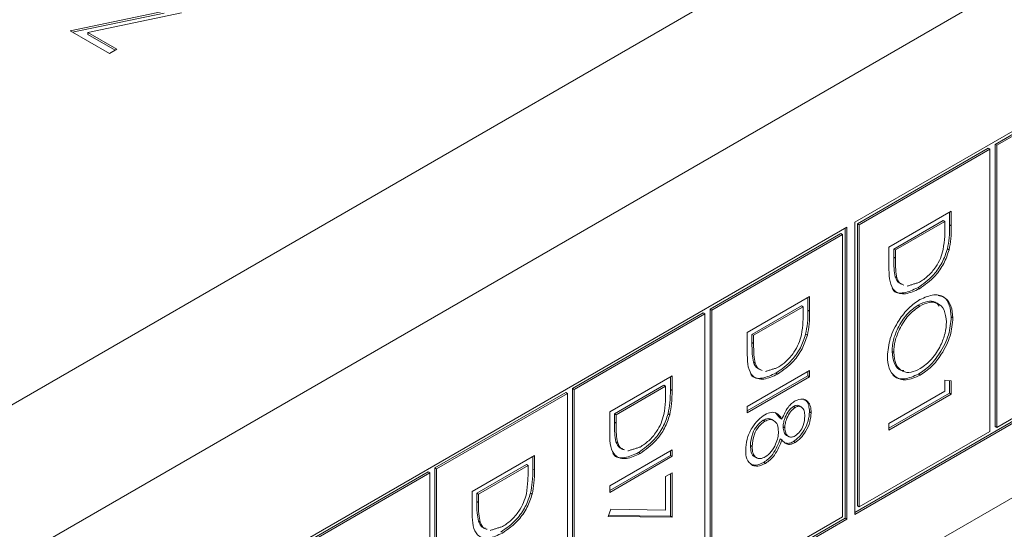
# Model space of a CAD drawing. Header units: inches. Extents: x 0.2 to 16.3, y 0.2 to 11.5.
# Tile 15 of 73: x 3.236 to 3.779, y 1.608 to 1.889. Entities that reach past the tile are written whole.
import ezdxf

# ---------------------------------------------------------------- set-up
doc = ezdxf.new("R2010")
doc.units = ezdxf.units.IN
doc.header["$MEASUREMENT"] = 0

msp = doc.modelspace()

# ---------------------------------------------------------------- linework, layer by layer
at = {"color": 7, "linetype": 'Continuous', "lineweight": 15}
for p, q in [((2.70836, 1.37407), (4.55438, 2.43976)), ((4.59162, 2.37526), (2.7456, 1.30957)), ((4.3046, 2.12777), (3.69686, 1.77693)), ((3.69686, 1.61706), (4.30367, 1.96736)), ((3.69686, 1.61599), (4.3046, 1.96683)), ((2.93935, 1.13781), (4.30878, 1.92836)), ((3.26419, 1.88249), (3.31593, 1.89333)), ((3.26556, 1.8817), (3.31593, 1.89226)), ((3.32564, 1.89237), (3.2739, 1.88154)), ((3.28585, 1.86999), (3.26419, 1.88249)), ((3.2739, 1.88154), (3.28988, 1.87231)), ((3.2739, 1.88046), (3.2739, 1.88154)), ((3.2739, 1.88046), (3.28895, 1.87178)), ((3.28988, 1.87231), (3.28585, 1.86999)), ((3.84622, 1.86151), (3.77414, 1.81989)), ((3.84715, 1.86097), (3.77507, 1.81936)), ((3.77414, 1.81989), (3.77414, 1.66439)), ((3.77414, 1.81989), (3.77507, 1.81936)), ((3.77507, 1.81936), (3.77507, 1.66386)), ((3.77038, 1.81772), (3.69829, 1.77611)), ((3.7713, 1.81719), (3.69922, 1.77557)), ((3.77038, 1.81772), (3.7713, 1.81719)), ((3.7713, 1.66168), (3.7713, 1.81719)), ((3.71565, 1.7632), (3.75002, 1.78305)), ((3.7491, 1.78251), (3.7491, 1.77557)), ((3.75002, 1.78305), (3.75002, 1.77503)), ((3.69686, 1.77693), (3.69686, 1.61599)), ((3.69829, 1.77611), (3.69829, 1.62061)), ((3.69829, 1.77611), (3.69922, 1.77557)), ((3.69922, 1.77557), (3.69922, 1.62007)), ((3.74557, 1.77799), (3.71825, 1.76221)), ((3.7465, 1.77745), (3.71918, 1.76168)), ((3.74557, 1.77799), (3.7465, 1.77745)), ((3.7465, 1.77466), (3.7465, 1.77745)), ((3.7491, 1.77557), (3.75002, 1.77503)), ((3.69239, 1.7743), (2.93366, 1.3363)), ((3.6891, 1.77075), (3.61702, 1.72914)), ((3.69003, 1.77022), (3.61795, 1.7286)), ((3.6891, 1.77075), (3.69003, 1.77022)), ((3.69003, 1.61471), (3.69003, 1.77022)), ((3.69146, 1.61389), (3.69146, 1.77376)), ((3.69239, 1.61335), (3.69239, 1.7743)), ((3.71565, 1.7509), (3.71565, 1.7632)), ((3.71825, 1.76221), (3.71825, 1.75766)), ((3.71825, 1.76221), (3.71918, 1.76168)), ((3.71918, 1.76168), (3.71918, 1.75712)), ((3.74786, 1.76226), (3.74878, 1.76172)), ((3.71825, 1.75766), (3.71918, 1.75712)), ((3.71912, 1.74681), (3.72005, 1.74628)), ((3.73148, 1.74084), (3.7324, 1.74031)), ((3.63751, 1.71619), (3.67188, 1.73604)), ((3.67095, 1.7355), (3.67095, 1.72856)), ((3.67188, 1.73604), (3.67188, 1.72802)), ((3.61326, 1.72697), (3.54117, 1.68535)), ((3.61418, 1.72643), (3.5421, 1.68482)), ((3.61326, 1.72697), (3.61418, 1.72643)), ((3.61418, 1.57093), (3.61418, 1.72643)), ((3.61702, 1.72914), (3.61702, 1.57364)), ((3.61702, 1.72914), (3.61795, 1.7286)), ((3.61795, 1.7286), (3.61795, 1.5731)), ((3.66743, 1.73097), (3.64011, 1.7152)), ((3.66836, 1.73044), (3.64103, 1.71467)), ((3.66743, 1.73097), (3.66836, 1.73044)), ((3.66836, 1.72765), (3.66836, 1.73044)), ((3.67095, 1.72856), (3.67188, 1.72802)), ((3.73177, 1.73134), (3.7327, 1.73081)), ((3.74998, 1.72481), (3.75091, 1.72427)), ((3.63751, 1.70389), (3.63751, 1.71619)), ((3.64011, 1.7152), (3.64011, 1.71064)), ((3.64011, 1.7152), (3.64103, 1.71467)), ((3.64011, 1.71064), (3.64103, 1.71011)), ((3.64103, 1.71467), (3.64103, 1.71011)), ((3.66971, 1.71525), (3.67064, 1.71471)), ((3.71737, 1.70581), (3.71829, 1.70527)), ((3.77507, 1.66386), (3.84715, 1.70547)), ((3.64098, 1.6998), (3.64191, 1.69927)), ((3.63751, 1.67548), (3.67188, 1.69532)), ((3.65333, 1.69383), (3.65426, 1.69329)), ((3.67095, 1.69479), (3.67095, 1.6923)), ((3.67188, 1.69532), (3.67188, 1.69176)), ((3.56166, 1.67241), (3.59603, 1.69225)), ((3.5951, 1.69171), (3.5951, 1.68477)), ((3.59603, 1.69225), (3.59603, 1.68423)), ((3.67095, 1.6923), (3.63751, 1.67299)), ((3.67188, 1.69176), (3.63751, 1.67192)), ((3.67095, 1.6923), (3.67188, 1.69176)), ((3.73192, 1.69327), (3.73285, 1.69273)), ((3.7465, 1.68992), (3.75002, 1.68963)), ((3.7465, 1.68382), (3.7465, 1.68992)), ((3.7491, 1.6897), (3.7491, 1.68282)), ((3.75002, 1.68963), (3.75002, 1.68229)), ((3.53741, 1.68318), (3.46532, 1.64157)), ((3.53741, 1.68318), (3.53834, 1.68264)), ((3.54117, 1.68535), (3.54117, 1.52985)), ((3.54117, 1.68535), (3.5421, 1.68482)), ((3.5421, 1.68482), (3.5421, 1.52931)), ((3.59158, 1.68719), (3.56426, 1.67141)), ((3.59251, 1.68665), (3.56518, 1.67088)), ((3.59158, 1.68719), (3.59251, 1.68665)), ((3.59251, 1.68386), (3.59251, 1.68665)), ((3.5951, 1.68477), (3.59603, 1.68423)), ((3.71565, 1.66601), (3.7465, 1.68382)), ((3.53834, 1.68264), (3.46625, 1.64103)), ((3.53834, 1.52714), (3.53834, 1.68264)), ((3.7491, 1.68282), (3.71565, 1.66352)), ((3.75002, 1.68229), (3.71565, 1.66245)), ((3.7491, 1.68282), (3.75002, 1.68229)), ((3.56166, 1.66011), (3.56166, 1.67241)), ((3.63751, 1.67192), (3.63751, 1.67548)), ((3.66297, 1.67547), (3.66389, 1.67494)), ((3.67183, 1.67252), (3.67276, 1.67199)), ((3.56426, 1.67141), (3.56426, 1.66686)), ((3.56426, 1.67141), (3.56518, 1.67088)), ((3.56426, 1.66686), (3.56518, 1.66632)), ((3.56518, 1.67088), (3.56518, 1.66632)), ((3.59387, 1.67146), (3.59479, 1.67092)), ((3.64621, 1.66783), (3.64713, 1.6673)), ((3.65573, 1.66906), (3.65666, 1.66853)), ((3.65729, 1.66418), (3.65822, 1.66365)), ((3.69922, 1.62007), (3.7713, 1.66168)), ((3.71565, 1.66245), (3.71565, 1.66601)), ((3.77414, 1.66439), (3.77507, 1.66386)), ((3.56513, 1.65602), (3.56606, 1.65548)), ((3.65573, 1.6576), (3.65666, 1.65706)), ((3.66292, 1.65611), (3.66385, 1.65557)), ((3.56166, 1.6317), (3.59603, 1.65154)), ((3.5951, 1.651), (3.5951, 1.64851)), ((3.59603, 1.65154), (3.59603, 1.64798)), ((3.63922, 1.6539), (3.64015, 1.65336)), ((3.48581, 1.62862), (3.52018, 1.64846)), ((3.51926, 1.64793), (3.51926, 1.64098)), ((3.52018, 1.64846), (3.52018, 1.64045)), ((3.5951, 1.64851), (3.56166, 1.6292)), ((3.59603, 1.64798), (3.56166, 1.62813)), ((3.57748, 1.65004), (3.57841, 1.64951)), ((3.5951, 1.64851), (3.59603, 1.64798)), ((3.46532, 1.64157), (3.46532, 1.48606)), ((3.46532, 1.64157), (3.46625, 1.64103)), ((3.46625, 1.64103), (3.46625, 1.48553)), ((3.51573, 1.6434), (3.48841, 1.62763)), ((3.51666, 1.64287), (3.48934, 1.62709)), ((3.51573, 1.6434), (3.51666, 1.64287)), ((3.51666, 1.64007), (3.51666, 1.64287)), ((3.51926, 1.64098), (3.52018, 1.64045)), ((3.64659, 1.64465), (3.64752, 1.64411)), ((3.46156, 1.63939), (3.38947, 1.59778)), ((3.46249, 1.63886), (3.3904, 1.59724)), ((3.46156, 1.63939), (3.46249, 1.63886)), ((3.46249, 1.48336), (3.46249, 1.63886)), ((3.59251, 1.63678), (3.59603, 1.63882)), ((3.59251, 1.61838), (3.59251, 1.63678)), ((3.5951, 1.63828), (3.5951, 1.61493)), ((3.59603, 1.63882), (3.59603, 1.61439)), ((3.48581, 1.61632), (3.48581, 1.62862)), ((3.56166, 1.62813), (3.56166, 1.6317)), ((3.48841, 1.62763), (3.48841, 1.62307)), ((3.48841, 1.62763), (3.48934, 1.62709)), ((3.48934, 1.62709), (3.48934, 1.62254)), ((3.51802, 1.62767), (3.51895, 1.62714)), ((3.48841, 1.62307), (3.48934, 1.62254)), ((3.56078, 1.6149), (3.56224, 1.61883)), ((3.56224, 1.61883), (3.59251, 1.61838)), ((3.69829, 1.62061), (3.69922, 1.62007)), ((2.93366, 1.17642), (3.69146, 1.61389)), ((2.93366, 1.17535), (3.69239, 1.61335)), ((3.59603, 1.61439), (3.56078, 1.6149)), ((3.5951, 1.61493), (3.56097, 1.61542)), ((3.5951, 1.61493), (3.59603, 1.61439)), ((3.61795, 1.5731), (3.69003, 1.61471)), ((3.69146, 1.61389), (3.69239, 1.61335)), ((3.48928, 1.61223), (3.49021, 1.61169))]:
    msp.add_line(p, q, dxfattribs=at)
for points, knots in [([(3.7491, 1.77557), (3.74909, 1.77318), (3.74909, 1.76892), (3.74823, 1.76429), (3.74786, 1.76226)], [0, 0, 0, 0, 0.560444, 1, 1, 1, 1]), ([(3.74553, 1.76191), (3.74588, 1.76436), (3.74649, 1.76876), (3.7465, 1.77285), (3.7465, 1.77466)], [0, 0, 0, 0, 0.559543, 1, 1, 1, 1]), ([(3.75002, 1.77503), (3.75002, 1.77265), (3.75002, 1.76839), (3.74916, 1.76376), (3.74878, 1.76172)], [0, 0, 0, 0, 0.560444, 1, 1, 1, 1]), ([(3.74786, 1.76226), (3.74701, 1.75975), (3.74531, 1.75473), (3.73952, 1.74647), (3.73452, 1.74298), (3.73148, 1.74084)], [0, 0, 0, 0, 0.280265, 0.560714, 1, 1, 1, 1]), ([(3.74878, 1.76172), (3.74794, 1.75921), (3.74624, 1.75419), (3.74045, 1.74594), (3.73545, 1.74244), (3.7324, 1.74031)], [0, 0, 0, 0, 0.280265, 0.560714, 1, 1, 1, 1]), ([(3.73241, 1.74387), (3.73402, 1.74493), (3.73723, 1.74704), (3.74128, 1.75184), (3.74418, 1.75702), (3.74508, 1.76028), (3.74553, 1.76191)], [0, 0, 0, 0, 0.280177, 0.559764, 0.779797, 1, 1, 1, 1]), ([(3.71825, 1.75766), (3.71824, 1.75552), (3.71823, 1.75169), (3.71885, 1.7483), (3.71912, 1.74681)], [0, 0, 0, 0, 0.560426, 1, 1, 1, 1]), ([(3.71918, 1.75712), (3.71917, 1.75498), (3.71916, 1.75116), (3.71978, 1.74777), (3.72005, 1.74628)], [0, 0, 0, 0, 0.560426, 1, 1, 1, 1]), ([(3.7324, 1.74031), (3.72982, 1.73911), (3.72467, 1.73671), (3.71852, 1.7383), (3.71583, 1.74398), (3.71571, 1.74859), (3.71565, 1.7509)], [0, 0, 0, 0, 0.2801238, 0.5592476, 0.7788364, 1, 1, 1, 1]), ([(3.71912, 1.74681), (3.71968, 1.74548), (3.7205, 1.7435), (3.72233, 1.74305), (3.72293, 1.7429)], [0, 0, 0, 0, 0.670581, 1, 1, 1, 1]), ([(3.72005, 1.74628), (3.7206, 1.74495), (3.72143, 1.74296), (3.72326, 1.74252), (3.72386, 1.74237)], [0, 0, 0, 0, 0.670581, 1, 1, 1, 1]), ([(3.73148, 1.74084), (3.72895, 1.73971), (3.72392, 1.73745), (3.71865, 1.73794), (3.71754, 1.74032), (3.71743, 1.74056)], [0, 0, 0, 0, 0.474835, 0.947975, 1, 1, 1, 1]), ([(3.71477, 1.70309), (3.71506, 1.70634), (3.71565, 1.71283), (3.72051, 1.72248), (3.72641, 1.7301), (3.73059, 1.73294), (3.73269, 1.73436)], [0, 0, 0, 0, 0.279663, 0.559354, 0.779636, 1, 1, 1, 1]), ([(3.74329, 1.73081), (3.74265, 1.73159), (3.74109, 1.73349), (3.73686, 1.7337), (3.73347, 1.73213), (3.73177, 1.73134)], [0, 0, 0, 0, 0.255705, 0.627776, 1, 1, 1, 1]), ([(3.73269, 1.73436), (3.73534, 1.73553), (3.74064, 1.73786), (3.74668, 1.73591), (3.75028, 1.73113), (3.7507, 1.72656), (3.75091, 1.72427)], [0, 0, 0, 0, 0.2797306, 0.559327, 0.7796806, 1, 1, 1, 1]), ([(3.74738, 1.72206), (3.7471, 1.7244), (3.74653, 1.72909), (3.74271, 1.73261), (3.73784, 1.73323), (3.73441, 1.73162), (3.7327, 1.73081)], [0, 0, 0, 0, 0.279627, 0.55935, 0.77963, 1, 1, 1, 1]), ([(3.74271, 1.73653), (3.74379, 1.73634), (3.74662, 1.73585), (3.74931, 1.73156), (3.74975, 1.72706), (3.74998, 1.72481)], [0, 0, 0, 0, 0.236005, 0.618032, 1, 1, 1, 1]), ([(3.66739, 1.71489), (3.66774, 1.71735), (3.66835, 1.72174), (3.66835, 1.72584), (3.66836, 1.72765)], [0, 0, 0, 0, 0.5595418, 1, 1, 1, 1]), ([(3.67095, 1.72856), (3.67095, 1.72617), (3.67095, 1.72191), (3.67009, 1.71728), (3.66971, 1.71525)], [0, 0, 0, 0, 0.560445, 1, 1, 1, 1]), ([(3.67188, 1.72802), (3.67188, 1.72563), (3.67187, 1.72137), (3.67102, 1.71674), (3.67064, 1.71471)], [0, 0, 0, 0, 0.560445, 1, 1, 1, 1]), ([(3.73177, 1.73134), (3.72961, 1.72979), (3.72527, 1.72668), (3.7206, 1.71919), (3.71779, 1.71194), (3.71751, 1.70785), (3.71737, 1.70581)], [0, 0, 0, 0, 0.279416, 0.559076, 0.779478, 1, 1, 1, 1]), ([(3.7327, 1.73081), (3.73053, 1.72925), (3.7262, 1.72615), (3.72153, 1.71865), (3.71871, 1.7114), (3.71843, 1.70732), (3.71829, 1.70527)], [0, 0, 0, 0, 0.279416, 0.559076, 0.779478, 1, 1, 1, 1]), ([(3.74998, 1.72481), (3.74969, 1.72153), (3.74913, 1.71499), (3.74425, 1.70522), (3.73826, 1.69754), (3.73404, 1.69469), (3.73192, 1.69327)], [0, 0, 0, 0, 0.279767, 0.559358, 0.779571, 1, 1, 1, 1]), ([(3.75091, 1.72427), (3.75062, 1.721), (3.75006, 1.71445), (3.74518, 1.70468), (3.73919, 1.697), (3.73497, 1.69415), (3.73285, 1.69273)], [0, 0, 0, 0, 0.279767, 0.559358, 0.779571, 1, 1, 1, 1]), ([(3.73286, 1.6963), (3.73504, 1.69786), (3.7394, 1.70099), (3.74414, 1.70855), (3.74687, 1.71585), (3.74721, 1.71999), (3.74738, 1.72206)], [0, 0, 0, 0, 0.279468, 0.55887, 0.779516, 1, 1, 1, 1]), ([(3.64011, 1.71064), (3.6401, 1.7085), (3.64009, 1.70468), (3.64071, 1.70129), (3.64098, 1.6998)], [0, 0, 0, 0, 0.560427, 1, 1, 1, 1]), ([(3.64103, 1.71011), (3.64103, 1.70797), (3.64102, 1.70415), (3.64164, 1.70076), (3.64191, 1.69927)], [0, 0, 0, 0, 0.560427, 1, 1, 1, 1]), ([(3.66971, 1.71525), (3.66887, 1.71274), (3.66717, 1.70772), (3.66138, 1.69946), (3.65638, 1.69596), (3.65333, 1.69383)], [0, 0, 0, 0, 0.280264, 0.560714, 1, 1, 1, 1]), ([(3.67064, 1.71471), (3.66979, 1.7122), (3.6681, 1.70718), (3.6623, 1.69892), (3.65731, 1.69543), (3.65426, 1.69329)], [0, 0, 0, 0, 0.280264, 0.560714, 1, 1, 1, 1]), ([(3.65427, 1.69686), (3.65588, 1.69792), (3.65909, 1.70003), (3.66314, 1.70483), (3.66603, 1.71001), (3.66694, 1.71326), (3.66739, 1.71489)], [0, 0, 0, 0, 0.2801778, 0.559765, 0.7797967, 1, 1, 1, 1]), ([(3.71737, 1.70581), (3.71763, 1.70348), (3.71817, 1.69882), (3.72098, 1.69534), (3.72332, 1.69523), (3.72376, 1.69521)], [0, 0, 0, 0, 0.448643, 0.896853, 1, 1, 1, 1]), ([(3.71829, 1.70527), (3.71854, 1.70289), (3.71904, 1.69814), (3.7228, 1.69447), (3.72771, 1.69387), (3.73114, 1.69549), (3.73286, 1.6963)], [0, 0, 0, 0, 0.279829, 0.559389, 0.779653, 1, 1, 1, 1]), ([(3.65426, 1.69329), (3.65168, 1.6921), (3.64653, 1.6897), (3.64038, 1.69129), (3.63769, 1.69697), (3.63757, 1.70158), (3.63751, 1.70389)], [0, 0, 0, 0, 0.280124, 0.559248, 0.778837, 1, 1, 1, 1]), ([(3.64098, 1.6998), (3.64153, 1.69847), (3.64236, 1.69649), (3.64419, 1.69604), (3.64479, 1.69589)], [0, 0, 0, 0, 0.67058, 1, 1, 1, 1]), ([(3.64191, 1.69927), (3.64246, 1.69794), (3.64329, 1.69595), (3.64512, 1.6955), (3.64572, 1.69536)], [0, 0, 0, 0, 0.67058, 1, 1, 1, 1]), ([(3.73285, 1.69273), (3.73018, 1.69154), (3.72485, 1.68916), (3.71894, 1.6914), (3.7153, 1.69614), (3.71495, 1.70078), (3.71477, 1.70309)], [0, 0, 0, 0, 0.27963, 0.559342, 0.779597, 1, 1, 1, 1]), ([(3.65333, 1.69383), (3.65081, 1.6927), (3.64577, 1.69044), (3.64051, 1.69093), (3.63939, 1.69331), (3.63928, 1.69355)], [0, 0, 0, 0, 0.4748347, 0.9479748, 1, 1, 1, 1]), ([(3.73192, 1.69327), (3.7293, 1.69213), (3.72407, 1.68986), (3.71909, 1.69095), (3.71768, 1.69307), (3.71754, 1.69327)], [0, 0, 0, 0, 0.475179, 0.950497, 1, 1, 1, 1]), ([(3.59154, 1.67111), (3.59189, 1.67356), (3.5925, 1.67796), (3.59251, 1.68206), (3.59251, 1.68386)], [0, 0, 0, 0, 0.5595418, 1, 1, 1, 1]), ([(3.5951, 1.68477), (3.5951, 1.68238), (3.5951, 1.67812), (3.59424, 1.67349), (3.59387, 1.67146)], [0, 0, 0, 0, 0.560445, 1, 1, 1, 1]), ([(3.59603, 1.68423), (3.59603, 1.68185), (3.59603, 1.67759), (3.59517, 1.67296), (3.59479, 1.67092)], [0, 0, 0, 0, 0.560445, 1, 1, 1, 1]), ([(3.65666, 1.66853), (3.65764, 1.6708), (3.659, 1.67396), (3.66189, 1.67714), (3.66326, 1.67807), (3.66394, 1.67853)], [0, 0, 0, 0, 0.557753, 0.778932, 1, 1, 1, 1]), ([(3.66394, 1.67853), (3.66532, 1.67904), (3.66807, 1.68007), (3.67093, 1.67844), (3.6725, 1.67561), (3.67267, 1.6732), (3.67276, 1.67199)], [0, 0, 0, 0, 0.278806, 0.558458, 0.779159, 1, 1, 1, 1]), ([(3.66871, 1.67919), (3.66916, 1.67903), (3.67046, 1.67854), (3.67154, 1.67608), (3.67174, 1.67371), (3.67183, 1.67252)], [0, 0, 0, 0, 0.2106, 0.605176, 1, 1, 1, 1]), ([(3.64724, 1.67092), (3.64839, 1.67145), (3.65068, 1.67252), (3.65425, 1.67191), (3.65574, 1.66981), (3.65666, 1.66853)], [0, 0, 0, 0, 0.279986, 0.559902, 1, 1, 1, 1]), ([(3.66297, 1.67547), (3.66205, 1.67473), (3.66022, 1.67322), (3.65849, 1.66987), (3.65745, 1.66679), (3.65734, 1.66505), (3.65729, 1.66418)], [0, 0, 0, 0, 0.277721, 0.558224, 0.779071, 1, 1, 1, 1]), ([(3.66389, 1.67494), (3.66298, 1.67419), (3.66115, 1.67269), (3.65942, 1.66933), (3.65838, 1.66626), (3.65827, 1.66452), (3.65822, 1.66365)], [0, 0, 0, 0, 0.277721, 0.558224, 0.779071, 1, 1, 1, 1]), ([(3.67183, 1.67252), (3.67168, 1.67085), (3.67138, 1.66752), (3.66911, 1.66249), (3.66614, 1.65843), (3.66399, 1.65688), (3.66292, 1.65611)], [0, 0, 0, 0, 0.279929, 0.559623, 0.779945, 1, 1, 1, 1]), ([(3.66621, 1.67564), (3.66583, 1.67586), (3.66494, 1.67636), (3.66369, 1.6758), (3.66297, 1.67547)], [0, 0, 0, 0, 0.426303, 1, 1, 1, 1]), ([(3.66924, 1.67015), (3.66918, 1.67116), (3.66905, 1.67317), (3.66779, 1.67499), (3.66602, 1.67583), (3.6646, 1.67524), (3.66389, 1.67494)], [0, 0, 0, 0, 0.28065, 0.560566, 0.78062, 1, 1, 1, 1]), ([(3.56426, 1.66686), (3.56425, 1.66472), (3.56424, 1.6609), (3.56486, 1.65751), (3.56513, 1.65602)], [0, 0, 0, 0, 0.560427, 1, 1, 1, 1]), ([(3.59387, 1.67146), (3.59302, 1.66895), (3.59132, 1.66393), (3.58553, 1.65567), (3.58053, 1.65218), (3.57748, 1.65004)], [0, 0, 0, 0, 0.280264, 0.560714, 1, 1, 1, 1]), ([(3.59479, 1.67092), (3.59395, 1.66841), (3.59225, 1.66339), (3.58646, 1.65514), (3.58146, 1.65164), (3.57841, 1.64951)], [0, 0, 0, 0, 0.280264, 0.560714, 1, 1, 1, 1]), ([(3.57842, 1.65307), (3.58003, 1.65413), (3.58324, 1.65624), (3.58729, 1.66104), (3.59019, 1.66622), (3.59109, 1.66948), (3.59154, 1.67111)], [0, 0, 0, 0, 0.280178, 0.559764, 0.779797, 1, 1, 1, 1]), ([(3.63663, 1.65137), (3.63673, 1.65335), (3.63694, 1.65729), (3.63972, 1.66338), (3.64336, 1.66817), (3.64594, 1.67), (3.64724, 1.67092)], [0, 0, 0, 0, 0.280545, 0.559269, 0.779816, 1, 1, 1, 1]), ([(3.64621, 1.66783), (3.64506, 1.66695), (3.64276, 1.66518), (3.63974, 1.65976), (3.63942, 1.65612), (3.63922, 1.6539)], [0, 0, 0, 0, 0.279834, 0.560198, 1, 1, 1, 1]), ([(3.64713, 1.6673), (3.64599, 1.66641), (3.64369, 1.66464), (3.64066, 1.65922), (3.64035, 1.65558), (3.64015, 1.65336)], [0, 0, 0, 0, 0.279834, 0.560198, 1, 1, 1, 1]), ([(3.65112, 1.66818), (3.65043, 1.66848), (3.64903, 1.6691), (3.64716, 1.66826), (3.64621, 1.66783)], [0, 0, 0, 0, 0.487634, 1, 1, 1, 1]), ([(3.65469, 1.66153), (3.65459, 1.66286), (3.65439, 1.66553), (3.65246, 1.6677), (3.64997, 1.66854), (3.64808, 1.66771), (3.64713, 1.6673)], [0, 0, 0, 0, 0.280283, 0.560138, 0.780299, 1, 1, 1, 1]), ([(3.67276, 1.67199), (3.67261, 1.67032), (3.67231, 1.66698), (3.67004, 1.66196), (3.66707, 1.65789), (3.66492, 1.65635), (3.66385, 1.65557)], [0, 0, 0, 0, 0.279929, 0.559623, 0.779945, 1, 1, 1, 1]), ([(3.66396, 1.6592), (3.66485, 1.65992), (3.66662, 1.66137), (3.6689, 1.66562), (3.66911, 1.66843), (3.66924, 1.67015)], [0, 0, 0, 0, 0.278971, 0.559918, 1, 1, 1, 1]), ([(3.56518, 1.66632), (3.56518, 1.66418), (3.56517, 1.66036), (3.56579, 1.65697), (3.56606, 1.65548)], [0, 0, 0, 0, 0.560427, 1, 1, 1, 1]), ([(3.64746, 1.64764), (3.6486, 1.64853), (3.65089, 1.65032), (3.65316, 1.65445), (3.6545, 1.65828), (3.65463, 1.66044), (3.65469, 1.66153)], [0, 0, 0, 0, 0.278304, 0.55851, 0.779146, 1, 1, 1, 1]), ([(3.65729, 1.66418), (3.6574, 1.66322), (3.65762, 1.66128), (3.6585, 1.65971), (3.65927, 1.65953), (3.65929, 1.65953)], [0, 0, 0, 0, 0.492546, 0.984514, 1, 1, 1, 1]), ([(3.65822, 1.66365), (3.65832, 1.66265), (3.65851, 1.66066), (3.6599, 1.65891), (3.66183, 1.65836), (3.66325, 1.65892), (3.66396, 1.6592)], [0, 0, 0, 0, 0.280237, 0.560144, 0.780434, 1, 1, 1, 1]), ([(3.57841, 1.64951), (3.57583, 1.64831), (3.57068, 1.64591), (3.56453, 1.6475), (3.56184, 1.65318), (3.56172, 1.65779), (3.56166, 1.66011)], [0, 0, 0, 0, 0.280124, 0.559248, 0.778837, 1, 1, 1, 1]), ([(3.56513, 1.65602), (3.56569, 1.65468), (3.56651, 1.6527), (3.56834, 1.65225), (3.56894, 1.65211)], [0, 0, 0, 0, 0.67058, 1, 1, 1, 1]), ([(3.65573, 1.6576), (3.65455, 1.65467), (3.6529, 1.65058), (3.64922, 1.6464), (3.64747, 1.64523), (3.64659, 1.64465)], [0, 0, 0, 0, 0.558272, 0.779089, 1, 1, 1, 1]), ([(3.65666, 1.65706), (3.65548, 1.65413), (3.65383, 1.65004), (3.65015, 1.64586), (3.6484, 1.6447), (3.64752, 1.64411)], [0, 0, 0, 0, 0.558272, 0.779089, 1, 1, 1, 1]), ([(3.66385, 1.65557), (3.66299, 1.65517), (3.66127, 1.65435), (3.65857, 1.65467), (3.65738, 1.65616), (3.65666, 1.65706)], [0, 0, 0, 0, 0.280158, 0.560243, 1, 1, 1, 1]), ([(3.66292, 1.65611), (3.66205, 1.65568), (3.66046, 1.65489), (3.65916, 1.65518), (3.65857, 1.65531)], [0, 0, 0, 0, 0.547393, 1, 1, 1, 1]), ([(3.56606, 1.65548), (3.56661, 1.65415), (3.56744, 1.65216), (3.56927, 1.65172), (3.56987, 1.65157)], [0, 0, 0, 0, 0.67058, 1, 1, 1, 1]), ([(3.6404, 1.64301), (3.63914, 1.64399), (3.63688, 1.64576), (3.6367, 1.64965), (3.63663, 1.65137)], [0, 0, 0, 0, 0.557758, 1, 1, 1, 1]), ([(3.63922, 1.6539), (3.63932, 1.65262), (3.63952, 1.65006), (3.64064, 1.64803), (3.64161, 1.64781), (3.64162, 1.6478)], [0, 0, 0, 0, 0.498441, 0.994676, 1, 1, 1, 1]), ([(3.64015, 1.65336), (3.64023, 1.65204), (3.64039, 1.6494), (3.6422, 1.64715), (3.64468, 1.64642), (3.64653, 1.64723), (3.64746, 1.64764)], [0, 0, 0, 0, 0.280602, 0.559962, 0.780181, 1, 1, 1, 1]), ([(3.57748, 1.65004), (3.57496, 1.64891), (3.56992, 1.64665), (3.56466, 1.64715), (3.56354, 1.64953), (3.56343, 1.64976)], [0, 0, 0, 0, 0.4748347, 0.9479748, 1, 1, 1, 1]), ([(3.5157, 1.62732), (3.51604, 1.62978), (3.51666, 1.63417), (3.51666, 1.63827), (3.51666, 1.64007)], [0, 0, 0, 0, 0.559542, 1, 1, 1, 1]), ([(3.51926, 1.64098), (3.51925, 1.6386), (3.51925, 1.63434), (3.51839, 1.62971), (3.51802, 1.62767)], [0, 0, 0, 0, 0.560445, 1, 1, 1, 1]), ([(3.52018, 1.64045), (3.52018, 1.63806), (3.52018, 1.6338), (3.51932, 1.62917), (3.51895, 1.62714)], [0, 0, 0, 0, 0.560445, 1, 1, 1, 1]), ([(3.64659, 1.64465), (3.64513, 1.64396), (3.64251, 1.64274), (3.6404, 1.6433), (3.63947, 1.64354)], [0, 0, 0, 0, 0.559346, 1, 1, 1, 1]), ([(3.64752, 1.64411), (3.64606, 1.64343), (3.64344, 1.6422), (3.64133, 1.64276), (3.6404, 1.64301)], [0, 0, 0, 0, 0.559346, 1, 1, 1, 1]), ([(3.51802, 1.62767), (3.51717, 1.62516), (3.51547, 1.62014), (3.50968, 1.61189), (3.50468, 1.60839), (3.50164, 1.60626)], [0, 0, 0, 0, 0.280264, 0.560715, 1, 1, 1, 1]), ([(3.51895, 1.62714), (3.5181, 1.62463), (3.5164, 1.61961), (3.51061, 1.61135), (3.50561, 1.60786), (3.50256, 1.60572)], [0, 0, 0, 0, 0.280264, 0.560715, 1, 1, 1, 1]), ([(3.50257, 1.60929), (3.50418, 1.61035), (3.50739, 1.61246), (3.51144, 1.61726), (3.51434, 1.62244), (3.51524, 1.62569), (3.5157, 1.62732)], [0, 0, 0, 0, 0.2801787, 0.5597647, 0.7797966, 1, 1, 1, 1]), ([(3.48841, 1.62307), (3.4884, 1.62093), (3.48839, 1.61711), (3.48901, 1.61372), (3.48928, 1.61223)], [0, 0, 0, 0, 0.560427, 1, 1, 1, 1]), ([(3.48934, 1.62254), (3.48933, 1.6204), (3.48932, 1.61657), (3.48994, 1.61318), (3.49021, 1.61169)], [0, 0, 0, 0, 0.560427, 1, 1, 1, 1]), ([(3.50256, 1.60572), (3.49998, 1.60452), (3.49483, 1.60213), (3.48868, 1.60372), (3.486, 1.6094), (3.48587, 1.61401), (3.48581, 1.61632)], [0, 0, 0, 0, 0.280124, 0.559248, 0.778837, 1, 1, 1, 1]), ([(3.48928, 1.61223), (3.48984, 1.6109), (3.49066, 1.60891), (3.49249, 1.60847), (3.4931, 1.60832)], [0, 0, 0, 0, 0.67058, 1, 1, 1, 1]), ([(3.49021, 1.61169), (3.49077, 1.61036), (3.49159, 1.60838), (3.49342, 1.60793), (3.49402, 1.60778)], [0, 0, 0, 0, 0.67058, 1, 1, 1, 1])]:
    msp.add_open_spline(points, degree=3, knots=knots, dxfattribs=at)
for points in [[(3.72562, 1.74174), (3.73241, 1.74387)], [(3.64748, 1.69473), (3.65427, 1.69686)], [(3.65282, 1.67205), (3.65573, 1.66906)], [(3.6673, 1.67513), (3.66614, 1.6758)], [(3.65217, 1.66761), (3.65101, 1.66828)], [(3.65917, 1.65958), (3.66033, 1.65891)], [(3.57163, 1.65094), (3.57842, 1.65307)], [(3.6415, 1.64786), (3.64266, 1.64719)], [(3.49578, 1.60716), (3.50257, 1.60929)]]:
    msp.add_open_spline(points, degree=1, dxfattribs=at)

doc.saveas('drawing.dxf')
